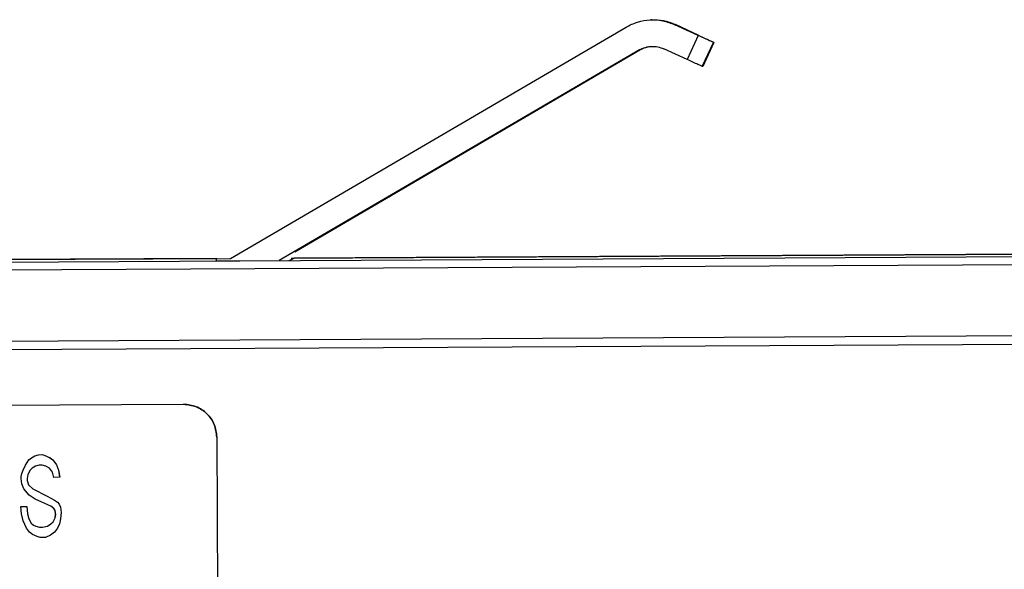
# Model space of a CAD drawing. Header units: millimetres. Extents: x -353 to -41, y 81 to 365.
# Tile 46 of 48: x -138 to -108, y 348 to 365. Entities that reach past the tile are written whole.
import ezdxf

# ---------------------------------------------------------------- set-up
doc = ezdxf.new("R2010")
doc.units = ezdxf.units.MM

msp = doc.modelspace()

# ---------------------------------------------------------------- linework, layer by layer
at = {"color": 7, "linetype": 'Continuous', "lineweight": 25}
for p, q in [((-131.668, 357.855), (-119.714, 364.841)), ((-118.934, 365.059), (-118.951, 365.059)), ((-118.239, 364.913), (-118.221, 364.914)), ((-117.531, 364.588), (-118.239, 364.913)), ((-117.513, 364.588), (-118.221, 364.914)), ((-117.531, 364.588), (-117.865, 363.861)), ((-117.409, 363.652), (-117.075, 364.379)), ((-117.061, 364.379), (-117.395, 363.652)), ((-117.061, 364.379), (-117.075, 364.379)), ((-119.311, 364.15), (-130.194, 357.789)), ((-129.723, 358.055), (-119.293, 364.151)), ((-119.293, 364.151), (-119.311, 364.15)), ((-117.865, 363.861), (-118.573, 364.186)), ((-117.395, 363.652), (-117.409, 363.652)), ((-129.83, 357.864), (-81.1, 358.123)), ((-81.083, 358.123), (-129.747, 357.865)), ((-154.811, 357.657), (-100.894, 357.943)), ((-100.894, 357.699), (-154.811, 357.413)), ((-132.082, 357.852), (-154.788, 357.732)), ((-154.783, 357.732), (-131.668, 357.855)), ((-132.105, 357.779), (-132.082, 357.852)), ((-132.105, 357.779), (-129.895, 357.791)), ((-129.895, 357.791), (-129.747, 357.865)), ((-83.796, 355.636), (-154.803, 355.26)), ((-83.794, 355.38), (-154.802, 355.003)), ((-151.293, 353.351), (-133.088, 353.447)), ((-151.293, 353.351), (-133.088, 353.447)), ((-133.088, 353.447), (-133.088, 353.447)), ((-132.083, 352.453), (-131.989, 334.852)), ((-132.083, 352.453), (-132.083, 352.453)), ((-132.083, 352.453), (-131.989, 334.852)), ((-137.865, 351.61), (-137.757, 351.766)), ((-137.864, 351.61), (-137.757, 351.766)), ((-137.757, 351.766), (-137.685, 351.829)), ((-137.757, 351.766), (-137.684, 351.829)), ((-137.757, 351.766), (-137.757, 351.766)), ((-137.685, 351.829), (-137.576, 351.892)), ((-137.684, 351.829), (-137.685, 351.829)), ((-137.684, 351.829), (-137.576, 351.892)), ((-137.576, 351.892), (-137.468, 351.924)), ((-137.576, 351.892), (-137.467, 351.924)), ((-137.576, 351.892), (-137.576, 351.892)), ((-137.468, 351.924), (-137.359, 351.925)), ((-137.467, 351.924), (-137.468, 351.924)), ((-137.467, 351.924), (-137.359, 351.925)), ((-137.359, 351.925), (-137.25, 351.894)), ((-137.359, 351.925), (-137.359, 351.925)), ((-137.359, 351.925), (-137.25, 351.894)), ((-137.25, 351.894), (-137.123, 351.832)), ((-137.25, 351.894), (-137.25, 351.894)), ((-137.25, 351.894), (-137.122, 351.832)), ((-137.123, 351.832), (-137.032, 351.77)), ((-137.122, 351.832), (-137.123, 351.832)), ((-137.122, 351.832), (-137.032, 351.77)), ((-137.032, 351.77), (-136.922, 351.614)), ((-137.032, 351.77), (-137.032, 351.77)), ((-137.032, 351.77), (-136.922, 351.614)), ((-137.972, 351.359), (-137.936, 351.453)), ((-137.972, 351.359), (-137.936, 351.453)), ((-137.936, 351.453), (-137.865, 351.61)), ((-137.936, 351.453), (-137.864, 351.61)), ((-137.936, 351.453), (-137.936, 351.453)), ((-137.864, 351.61), (-137.865, 351.61)), ((-137.719, 351.454), (-137.791, 351.329)), ((-137.719, 351.454), (-137.79, 351.329)), ((-137.665, 351.517), (-137.719, 351.454)), ((-137.665, 351.517), (-137.719, 351.454)), ((-137.719, 351.454), (-137.719, 351.454)), ((-137.556, 351.58), (-137.665, 351.517)), ((-137.556, 351.58), (-137.665, 351.517)), ((-137.665, 351.517), (-137.665, 351.517)), ((-137.448, 351.612), (-137.556, 351.58)), ((-137.448, 351.612), (-137.556, 351.58)), ((-137.556, 351.58), (-137.556, 351.58)), ((-137.357, 351.612), (-137.448, 351.612)), ((-137.448, 351.612), (-137.448, 351.612)), ((-137.357, 351.612), (-137.448, 351.612)), ((-137.248, 351.582), (-137.357, 351.612)), ((-137.357, 351.612), (-137.357, 351.612)), ((-137.248, 351.582), (-137.357, 351.612)), ((-137.139, 351.52), (-137.248, 351.582)), ((-137.248, 351.582), (-137.248, 351.582)), ((-137.139, 351.52), (-137.248, 351.582)), ((-137.048, 351.395), (-137.139, 351.52)), ((-137.139, 351.52), (-137.139, 351.52)), ((-137.048, 351.395), (-137.139, 351.52)), ((-136.922, 351.614), (-136.922, 351.614)), ((-136.922, 351.614), (-136.867, 351.459)), ((-136.922, 351.614), (-136.867, 351.459)), ((-136.867, 351.459), (-136.83, 351.24)), ((-136.867, 351.459), (-136.867, 351.459)), ((-136.867, 351.459), (-136.829, 351.24)), ((-137.99, 351.265), (-137.972, 351.359)), ((-137.989, 351.203), (-137.99, 351.265)), ((-137.989, 351.265), (-137.99, 351.265)), ((-137.989, 351.265), (-137.972, 351.359)), ((-137.989, 351.203), (-137.989, 351.265)), ((-137.97, 351.046), (-137.989, 351.203)), ((-137.989, 351.203), (-137.989, 351.203)), ((-137.97, 351.046), (-137.989, 351.203)), ((-137.972, 351.359), (-137.972, 351.359)), ((-137.791, 351.329), (-137.808, 351.204)), ((-137.79, 351.329), (-137.808, 351.204)), ((-137.808, 351.204), (-137.808, 351.141)), ((-137.808, 351.204), (-137.808, 351.204)), ((-137.808, 351.204), (-137.808, 351.141)), ((-137.808, 351.141), (-137.771, 351.016)), ((-137.808, 351.141), (-137.808, 351.141)), ((-137.808, 351.141), (-137.771, 351.016)), ((-137.79, 351.329), (-137.791, 351.329)), ((-137.011, 351.239), (-137.048, 351.395)), ((-137.048, 351.395), (-137.048, 351.395)), ((-137.011, 351.239), (-137.048, 351.395)), ((-136.83, 351.24), (-137.011, 351.239)), ((-136.829, 351.24), (-137.011, 351.239)), ((-137.011, 351.239), (-137.011, 351.239)), ((-136.829, 351.24), (-136.83, 351.24)), ((-137.915, 350.89), (-137.97, 351.046)), ((-137.97, 351.046), (-137.97, 351.046)), ((-137.915, 350.89), (-137.97, 351.046)), ((-137.751, 350.704), (-137.915, 350.89)), ((-137.915, 350.89), (-137.915, 350.89)), ((-137.751, 350.704), (-137.915, 350.89)), ((-137.771, 351.016), (-137.643, 350.892)), ((-137.771, 351.016), (-137.771, 351.016)), ((-137.771, 351.016), (-137.643, 350.892)), ((-137.643, 350.892), (-137.207, 350.675)), ((-137.643, 350.892), (-137.643, 350.892)), ((-137.643, 350.892), (-137.207, 350.675)), ((-137.569, 350.58), (-137.751, 350.704)), ((-137.751, 350.704), (-137.751, 350.704)), ((-137.569, 350.58), (-137.751, 350.704)), ((-137.369, 350.487), (-137.569, 350.58)), ((-137.569, 350.58), (-137.569, 350.58)), ((-137.369, 350.487), (-137.569, 350.58)), ((-137.207, 350.675), (-136.989, 350.552)), ((-137.207, 350.675), (-137.207, 350.675)), ((-137.207, 350.675), (-136.989, 350.552)), ((-136.989, 350.552), (-136.898, 350.49)), ((-136.989, 350.552), (-136.989, 350.552)), ((-136.989, 350.552), (-136.898, 350.49)), ((-138.003, 350.359), (-137.822, 350.36)), ((-138.003, 350.359), (-137.822, 350.36)), ((-137.984, 350.14), (-138.003, 350.359)), ((-138.003, 350.359), (-138.003, 350.359)), ((-137.984, 350.14), (-138.003, 350.359)), ((-137.822, 350.36), (-137.803, 350.141)), ((-137.822, 350.36), (-137.822, 350.36)), ((-137.822, 350.36), (-137.802, 350.141)), ((-137.097, 350.364), (-137.369, 350.487)), ((-137.369, 350.487), (-137.369, 350.487)), ((-137.097, 350.364), (-137.369, 350.487)), ((-137.006, 350.302), (-137.097, 350.364)), ((-137.097, 350.364), (-137.097, 350.364)), ((-137.006, 350.302), (-137.097, 350.364)), ((-136.969, 350.239), (-137.006, 350.302)), ((-137.006, 350.302), (-137.006, 350.302)), ((-136.969, 350.239), (-137.006, 350.302)), ((-136.951, 350.114), (-136.969, 350.239)), ((-136.969, 350.239), (-136.969, 350.239)), ((-136.95, 350.114), (-136.969, 350.239)), ((-136.898, 350.49), (-136.843, 350.427)), ((-136.898, 350.49), (-136.898, 350.49)), ((-136.898, 350.49), (-136.843, 350.427)), ((-136.843, 350.427), (-136.807, 350.334)), ((-136.843, 350.427), (-136.843, 350.427)), ((-136.843, 350.427), (-136.806, 350.334)), ((-136.807, 350.334), (-136.788, 350.178)), ((-136.806, 350.334), (-136.807, 350.334)), ((-136.806, 350.334), (-136.787, 350.178)), ((-137.928, 349.922), (-137.984, 350.14)), ((-137.984, 350.14), (-137.984, 350.14)), ((-137.928, 349.922), (-137.984, 350.14)), ((-137.803, 350.141), (-137.765, 349.985)), ((-137.802, 350.141), (-137.803, 350.141)), ((-137.802, 350.141), (-137.765, 349.985)), ((-137.765, 349.985), (-137.692, 349.86)), ((-137.765, 349.985), (-137.765, 349.985)), ((-137.765, 349.985), (-137.692, 349.86)), ((-137.022, 349.895), (-136.968, 350.02)), ((-137.022, 349.895), (-136.968, 350.02)), ((-136.968, 350.02), (-136.951, 350.114)), ((-136.968, 350.02), (-136.95, 350.114)), ((-136.968, 350.02), (-136.968, 350.02)), ((-136.95, 350.114), (-136.951, 350.114)), ((-136.805, 349.99), (-136.84, 349.834)), ((-136.805, 349.99), (-136.84, 349.834)), ((-136.788, 350.178), (-136.805, 349.99)), ((-136.787, 350.178), (-136.805, 349.99)), ((-136.805, 349.99), (-136.805, 349.99)), ((-136.787, 350.178), (-136.788, 350.178)), ((-137.836, 349.703), (-137.928, 349.922)), ((-137.928, 349.922), (-137.928, 349.922)), ((-137.836, 349.703), (-137.928, 349.922)), ((-137.745, 349.579), (-137.836, 349.703)), ((-137.836, 349.703), (-137.836, 349.703)), ((-137.745, 349.579), (-137.836, 349.703)), ((-137.692, 349.86), (-137.619, 349.798)), ((-137.692, 349.86), (-137.692, 349.86)), ((-137.692, 349.86), (-137.619, 349.798)), ((-137.619, 349.798), (-137.547, 349.767)), ((-137.619, 349.798), (-137.619, 349.798)), ((-137.619, 349.798), (-137.547, 349.767)), ((-137.547, 349.767), (-137.438, 349.737)), ((-137.547, 349.767), (-137.547, 349.767)), ((-137.547, 349.767), (-137.438, 349.737)), ((-137.438, 349.737), (-137.347, 349.737)), ((-137.438, 349.737), (-137.438, 349.737)), ((-137.438, 349.737), (-137.347, 349.737)), ((-137.347, 349.737), (-137.202, 349.769)), ((-137.347, 349.737), (-137.202, 349.769)), ((-137.347, 349.737), (-137.347, 349.737)), ((-137.202, 349.769), (-137.094, 349.832)), ((-137.202, 349.769), (-137.094, 349.832)), ((-137.202, 349.769), (-137.202, 349.769)), ((-137.094, 349.832), (-137.022, 349.895)), ((-137.094, 349.832), (-137.022, 349.895)), ((-137.094, 349.832), (-137.094, 349.832)), ((-137.022, 349.895), (-137.022, 349.895)), ((-136.894, 349.708), (-136.984, 349.583)), ((-136.894, 349.708), (-136.984, 349.583)), ((-136.84, 349.834), (-136.894, 349.708)), ((-136.84, 349.834), (-136.894, 349.708)), ((-136.894, 349.708), (-136.894, 349.708)), ((-136.84, 349.834), (-136.84, 349.834)), ((-137.654, 349.517), (-137.745, 349.579)), ((-137.745, 349.579), (-137.745, 349.579)), ((-137.654, 349.517), (-137.745, 349.579)), ((-137.509, 349.455), (-137.654, 349.517)), ((-137.654, 349.517), (-137.654, 349.517)), ((-137.509, 349.455), (-137.654, 349.517)), ((-137.418, 349.424), (-137.509, 349.455)), ((-137.509, 349.455), (-137.509, 349.455)), ((-137.418, 349.424), (-137.509, 349.455)), ((-137.255, 349.425), (-137.418, 349.424)), ((-137.255, 349.425), (-137.418, 349.424)), ((-137.418, 349.424), (-137.418, 349.424)), ((-137.11, 349.488), (-137.255, 349.425)), ((-137.11, 349.488), (-137.255, 349.425)), ((-137.255, 349.425), (-137.255, 349.425)), ((-136.984, 349.583), (-137.11, 349.488)), ((-136.984, 349.583), (-137.11, 349.488)), ((-137.11, 349.488), (-137.11, 349.488)), ((-136.984, 349.583), (-136.984, 349.583))]:
    msp.add_line(p, q, dxfattribs=at)
for points in [[(-119.714, 364.841), (-119.599, 364.898), (-119.369, 365.012), (-118.986, 365.071), (-118.599, 365.049), (-118.359, 364.959), (-118.239, 364.913)], [(-117.075, 364.379), (-117.082, 364.382), (-117.096, 364.388), (-117.202, 364.436), (-117.352, 364.505), (-117.471, 364.56), (-117.531, 364.588)], [(-117.513, 364.588), (-117.454, 364.561), (-117.335, 364.506), (-117.185, 364.437), (-117.081, 364.389), (-117.067, 364.382), (-117.061, 364.379)], [(-119.311, 364.15), (-119.253, 364.179), (-119.138, 364.236), (-118.947, 364.265), (-118.753, 364.254), (-118.633, 364.209), (-118.573, 364.186)], [(-117.409, 363.652), (-117.416, 363.655), (-117.43, 363.661), (-117.536, 363.71), (-117.686, 363.779), (-117.805, 363.833), (-117.865, 363.861)], [(-133.088, 353.447), (-132.957, 353.433), (-132.695, 353.404), (-132.363, 353.175), (-132.13, 352.846), (-132.099, 352.584), (-132.083, 352.453)], [(-132.083, 352.453), (-132.098, 352.584), (-132.13, 352.846), (-132.363, 353.175), (-132.694, 353.404), (-132.957, 353.433), (-133.088, 353.447)]]:
    msp.add_open_spline(points, degree=3, dxfattribs=at)
for points, knots in [([(-118.221, 364.914), (-118.341, 364.961), (-118.571, 365.05), (-118.817, 365.054), (-118.934, 365.056)], [0, 0, 0, 0, 0.523317, 1, 1, 1, 1]), ([(-119.293, 364.151), (-119.236, 364.178), (-119.121, 364.233), (-118.987, 364.264), (-118.918, 364.258), (-118.912, 364.258)], [0, 0, 0, 0, 0.478672, 0.957344, 1, 1, 1, 1])]:
    msp.add_open_spline(points, degree=3, knots=knots, dxfattribs=at)

doc.saveas('drawing.dxf')
